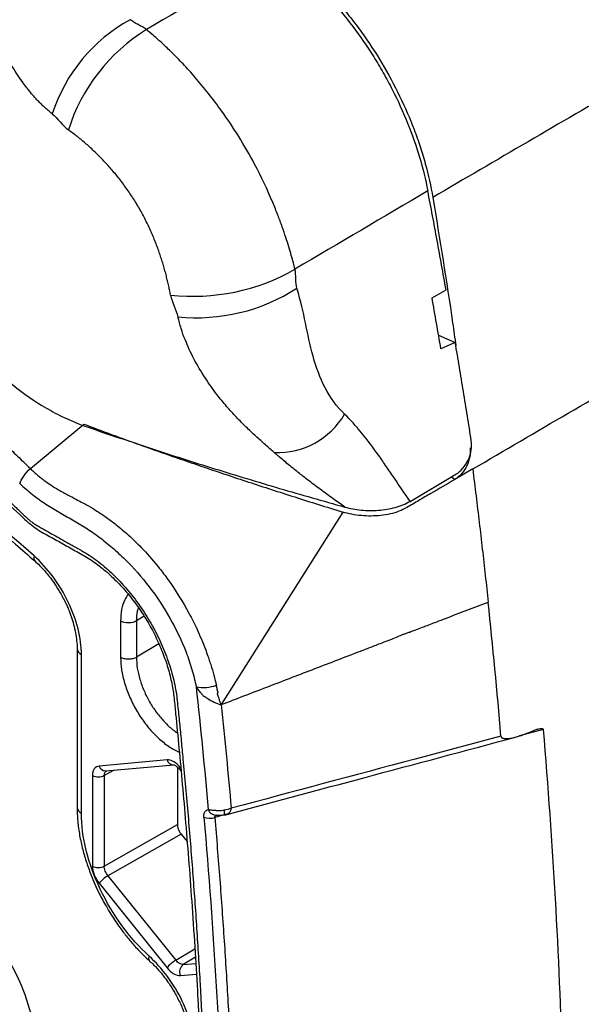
# Model space of a CAD drawing. Header units: millimetres. Extents: x 13 to 546, y 13 to 419.
# Tile 19 of 21: x 487 to 513, y 314 to 361. Entities that reach past the tile are written whole.
import ezdxf

# ---------------------------------------------------------------- set-up
doc = ezdxf.new("R2010")
doc.units = ezdxf.units.MM
doc.header["$LTSCALE"] = 2

msp = doc.modelspace()

# ---------------------------------------------------------------- linework, layer by layer
for p, q in [((506.294, 347.848), (506.966, 348.226)), ((506.605, 346.066), (507.405, 345.708)), ((507.405, 345.708), (506.718, 345.413)), ((487.116, 339.694), (489.662, 341.82)), ((505.243, 338.13), (507.429, 339.42)), ((507.379, 339.171), (507.202, 339.286)), ((508.24, 339.674), (507.379, 339.171)), ((502.032, 337.619), (496.228, 328.428)), ((491.424, 332.417), (491.424, 330.682)), ((492.544, 332.644), (492.18, 332.422)), ((492.18, 332.422), (492.18, 330.687)), ((493.244, 331.335), (492.18, 330.687)), ((489.346, 331.103), (489.346, 323.528)), ((489.553, 323.239), (489.553, 330.814)), ((511.6, 327.246), (510.472, 326.944)), ((509.587, 326.928), (505.482, 325.831)), ((493.643, 325.786), (490.401, 325.496)), ((491.111, 325.296), (490.643, 325.041)), ((490.719, 325.261), (493.961, 325.551)), ((494.137, 325.449), (494.137, 322.706)), ((494.25, 325.332), (494.313, 325.253)), ((490.082, 325.044), (490.082, 320.721)), ((490.643, 325.041), (490.643, 320.718)), ((496.365, 323.166), (495.919, 323.046)), ((490.643, 320.718), (494.137, 322.706)), ((494.314, 322.25), (490.82, 320.262)), ((494.314, 322.25), (494.602, 321.892)), ((490.82, 320.262), (494.062, 316.229)), ((490.401, 319.901), (493.643, 315.868)), ((494.062, 316.229), (494.97, 316.775)), ((494.995, 316.373), (494.415, 316.025)), ((494.415, 316.025), (495.012, 316.079)), ((494.279, 315.5), (495.042, 315.569))]:
    msp.add_line(p, q)
at = {"flags": 128}
for points in [[(494.25, 325.332), (494.248, 325.335), (494.246, 325.355), (494.257, 325.383), (494.279, 325.419)], [(496.362, 323.387), (496.365, 323.315), (496.367, 323.255), (496.368, 323.209), (496.368, 323.178), (496.366, 323.163), (496.362, 323.166), (496.361, 323.168)]]:
    msp.add_lwpolyline(points, dxfattribs=at)
for centre, radius, start, end in [((495.645, 354.216), 7.859, 118.5769, 162.1905), ((497.225, 353.252), 8.693, 121.717, 162.5395), ((494.884, 357.723), 9.807, 263.7037, 299.7533), ((495.068, 355.68), 8.787, 264.0781, 302.9173), ((498.905, 344.187), 3.734, 267.8573, 329.4724), ((487.498, 335.432), 0.224, 154.5613, 220.3163), ((191.882, 299.74), 318.867, 4.89131, 6.04604), ((489.699, 331.138), 0.355, 185.5436, 245.6945), ((495.387, 330.999), 1.754, 258.3278, 290.3604), ((493.952, 325.872), 0.321, 195.5067, 270.8038), ((490.718, 325.593), 0.332, 196.9294, 270.1925), ((490.366, 325.591), 0.616, 242.6565, 296.7662), ((489.7, 323.563), 0.356, 185.6335, 245.6866), ((495.971, 323.541), 0.384, 198.4832, 280.549), ((495.681, 323.794), 0.785, 249.3814, 287.6467), ((490.366, 321.268), 0.616, 242.6565, 296.7662), ((491.59, 318.945), 1.526, 120.3192, 141.2312), ((477.63, 311.25), 9.816, 2.8105, 47.9656), ((492.984, 316.331), 0.222, 153.7635, 217.7628), ((494.832, 314.912), 1.526, 120.3192, 141.2312), ((494.678, 315.677), 0.436, 126.9938, 203.8498)]:
    msp.add_arc(centre, radius, start, end)
for points, knots in [([(509.316, 369.866), (509.73, 369.54), (510.136, 369.184), (510.932, 368.412), (511.318, 367.998), (512.058, 367.132), (512.413, 366.677), (513.092, 365.723), (513.418, 365.221), (514.017, 364.204), (514.294, 363.686), (514.674, 362.895), (514.796, 362.628), (515.026, 362.09), (515.135, 361.818), (515.645, 360.468), (515.939, 359.401), (516.117, 358.348)], [0, 0, 0, 0, 0.125, 0.125, 0.25, 0.25, 0.375, 0.375, 0.5, 0.5, 0.625, 0.625, 0.6875, 0.6875, 0.75, 0.75, 1, 1, 1, 1]), ([(516.307, 358.574), (516.223, 359.009), (516.068, 359.813), (515.729, 360.952), (515.389, 361.901), (515.074, 362.658), (514.814, 363.226), (514.605, 363.651), (514.428, 363.995), (514.258, 364.311), (514.068, 364.649), (513.821, 365.07), (513.473, 365.626), (513.001, 366.323), (512.389, 367.139), (511.621, 368.048), (510.684, 369.022), (509.982, 369.605), (509.609, 369.915)], [0, 0, 0, 0, 0.104269, 0.193107, 0.267535, 0.327395, 0.372038, 0.402824, 0.4298, 0.455443, 0.480028, 0.51329, 0.560383, 0.621144, 0.695047, 0.782436, 0.884229, 1, 1, 1, 1]), ([(498.978, 364.329), (499.826, 363.712), (500.632, 362.981), (501.782, 361.717), (502.158, 361.264), (502.865, 360.327), (503.198, 359.842), (503.669, 359.09), (503.821, 358.835), (504.115, 358.317), (504.257, 358.053), (504.664, 357.258), (504.907, 356.724), (505.341, 355.649), (505.531, 355.108), (505.857, 354.02), (505.99, 353.478), (506.093, 352.945)], [0, 0, 0, 0, 0.25, 0.25, 0.375, 0.375, 0.5, 0.5, 0.5625, 0.5625, 0.625, 0.625, 0.75, 0.75, 0.875, 0.875, 1, 1, 1, 1]), ([(499.438, 364.169), (500.28, 363.522), (501.079, 362.763), (502.027, 361.676), (502.214, 361.451), (502.578, 360.992), (502.755, 360.759), (503.27, 360.046), (503.595, 359.554), (504.204, 358.536), (504.491, 358.006), (505.006, 356.944), (505.237, 356.41), (505.544, 355.602), (505.64, 355.332), (505.818, 354.79), (505.9, 354.517), (506.124, 353.703), (506.243, 353.168), (506.331, 352.639)], [0, 0, 0, 0, 0.25, 0.25, 0.3125, 0.3125, 0.375, 0.375, 0.5, 0.5, 0.625, 0.625, 0.75, 0.75, 0.8125, 0.8125, 0.875, 0.875, 1, 1, 1, 1]), ([(488.163, 356.62), (488.095, 356.675), (487.963, 356.784), (487.775, 356.953), (487.599, 357.122), (487.434, 357.291), (487.28, 357.459), (487.137, 357.624), (487.004, 357.787), (486.881, 357.946), (486.592, 358.335), (486.193, 358.956), (485.774, 359.754), (485.466, 360.454), (485.233, 361.077), (485.039, 361.688), (484.878, 362.279), (484.742, 362.844), (484.658, 363.199), (484.617, 363.373)], [0, 0, 0, 0, 0.033714, 0.066181, 0.09742, 0.127447, 0.156273, 0.183907, 0.210351, 0.235605, 0.259669, 0.392246, 0.511102, 0.598111, 0.683172, 0.766093, 0.846649, 0.924663, 1, 1, 1, 1]), ([(499.75, 349.209), (499.725, 349.311), (499.67, 349.53), (499.573, 349.885), (499.455, 350.288), (499.311, 350.742), (499.137, 351.248), (498.93, 351.805), (498.525, 352.808), (497.924, 354.078), (497.086, 355.543), (496.146, 356.946), (495.236, 358.098), (494.428, 358.99), (493.899, 359.531), (493.429, 359.977), (493.021, 360.341), (492.769, 360.551), (492.654, 360.646)], [0, 0, 0, 0, 0.024702, 0.052961, 0.084859, 0.120477, 0.159892, 0.20317, 0.250362, 0.393541, 0.499238, 0.603831, 0.748886, 0.813091, 0.870142, 0.920182, 0.963399, 1, 1, 1, 1]), ([(493.808, 347.975), (493.793, 348.056), (493.763, 348.218), (493.711, 348.463), (493.655, 348.708), (493.594, 348.953), (493.527, 349.2), (493.454, 349.449), (493.375, 349.701), (493.29, 349.957), (493.163, 350.316), (492.981, 350.78), (492.727, 351.343), (492.443, 351.899), (492.129, 352.439), (491.787, 352.96), (491.418, 353.46), (491.031, 353.934), (490.624, 354.383), (490.208, 354.8), (489.785, 355.189), (489.359, 355.545), (489.075, 355.754), (488.932, 355.86)], [0, 0, 0, 0, 0.0282935, 0.0563106, 0.084063, 0.1115826, 0.1389991, 0.166491, 0.1942366, 0.2223048, 0.2507272, 0.3122238, 0.3749603, 0.4371474, 0.4993003, 0.5615363, 0.6239296, 0.686989, 0.7487551, 0.8126028, 0.8747933, 0.9368262, 1, 1, 1, 1]), ([(482.005, 354.14), (481.94, 353.502), (481.925, 352.857), (481.984, 351.882), (482.018, 351.555), (482.112, 350.899), (482.174, 350.568), (482.399, 349.586), (482.601, 348.947), (482.984, 348.013), (483.126, 347.705), (483.437, 347.099), (483.607, 346.8), (484.149, 345.94), (484.557, 345.406), (485.232, 344.658), (485.469, 344.417), (485.959, 343.959), (486.21, 343.743), (486.984, 343.13), (487.525, 342.77), (488.373, 342.302), (488.66, 342.159), (489.24, 341.901), (489.534, 341.785), (489.829, 341.682)], [0, 0, 0, 0, 0.125, 0.125, 0.1875, 0.1875, 0.25, 0.25, 0.375, 0.375, 0.4375, 0.4375, 0.5, 0.5, 0.625, 0.625, 0.6875, 0.6875, 0.75, 0.75, 0.875, 0.875, 0.9375, 0.9375, 1, 1, 1, 1]), ([(506.966, 348.226), (506.896, 348.618), (506.755, 349.404), (506.539, 350.583), (506.318, 351.763), (506.168, 352.551), (506.093, 352.945)], [0, 0, 0, 0, 0.250132, 0.500172, 0.750126, 1, 1, 1, 1]), ([(506.331, 352.639), (506.663, 350.635), (507.055, 348.264), (507.38, 345.916), (507.43, 345.552)], [0, 0, 0, 0, 0.844932, 1, 1, 1, 1]), ([(502.121, 342.291), (501.353, 343.023), (500.91, 343.994), (500.469, 345.59), (500.361, 346.13), (500.142, 347.177), (500.038, 347.645), (499.843, 348.304)], [0, 0, 0, 0, 0.5, 0.5, 0.75, 0.75, 1, 1, 1, 1]), ([(506.718, 345.413), (506.649, 345.819), (506.51, 346.63), (506.366, 347.442), (506.294, 347.848)], [0, 0, 0, 0, 0.500071, 1, 1, 1, 1]), ([(476.164, 347.46), (476.232, 347.424), (476.375, 347.347), (476.601, 347.219), (476.873, 347.059), (477.182, 346.871), (477.589, 346.619), (478.018, 346.35), (478.385, 346.117), (478.598, 345.981), (478.734, 345.894), (479.272, 345.55), (480.031, 345.047), (480.944, 344.426), (481.864, 343.798), (482.672, 343.267), (483.398, 342.787), (483.881, 342.459), (484.471, 342.033), (485.164, 341.481), (485.812, 340.927), (486.468, 340.329), (486.885, 339.92), (487.116, 339.694)], [0, 0, 0, 0, 0.0187, 0.039577, 0.062628, 0.093912, 0.125196, 0.175253, 0.2128, 0.227105, 0.234259, 0.250354, 0.375495, 0.443598, 0.500632, 0.625657, 0.656865, 0.68805, 0.750366, 0.810833, 0.875002, 0.931017, 1, 1, 1, 1]), ([(498.765, 340.456), (498.696, 340.518), (498.556, 340.641), (498.339, 340.832), (498.115, 341.03), (497.887, 341.235), (497.655, 341.449), (497.42, 341.672), (497.185, 341.905), (496.95, 342.148), (496.716, 342.4), (496.485, 342.663), (496.257, 342.935), (495.91, 343.375), (495.437, 344.036), (495, 344.77), (494.691, 345.394), (494.49, 345.867), (494.305, 346.386), (494.21, 346.751), (494.162, 346.94)], [0, 0, 0, 0, 0.03729, 0.07527, 0.113931, 0.153259, 0.193238, 0.233851, 0.275071, 0.316869, 0.359218, 0.402091, 0.445466, 0.489324, 0.606445, 0.739214, 0.79685, 0.859468, 0.927135, 1, 1, 1, 1]), ([(476.132, 345.647), (476.286, 345.559), (476.595, 345.383), (477.057, 345.11), (477.519, 344.83), (477.98, 344.542), (478.441, 344.247), (478.901, 343.944), (479.36, 343.634), (479.819, 343.317), (480.277, 342.992), (480.735, 342.66), (481.192, 342.321), (481.957, 341.739), (483.024, 340.891), (484.156, 339.928), (485.054, 339.127), (485.726, 338.508), (486.228, 338.032), (486.561, 337.71), (486.732, 337.543), (486.898, 337.384), (487.064, 337.236), (487.233, 337.107), (487.41, 336.992), (487.592, 336.886), (487.832, 336.752), (488.131, 336.583), (488.544, 336.351), (488.904, 336.148), (489.222, 335.969), (489.408, 335.865), (489.648, 335.73), (489.93, 335.56), (490.288, 335.308), (490.758, 334.934), (491.331, 334.399), (491.973, 333.663), (492.557, 332.852), (493.069, 331.983), (493.493, 331.079), (493.824, 330.161), (494.011, 329.406), (494.093, 328.909), (494.126, 328.623), (494.155, 328.339), (494.193, 327.967), (494.25, 327.4), (494.32, 326.692), (494.461, 325.22), (494.649, 323.131), (494.867, 320.433), (495.059, 317.748), (495.226, 315.076), (495.367, 312.417), (495.482, 309.77), (495.572, 307.136), (495.636, 304.516), (495.676, 301.907), (495.681, 300.18), (495.683, 299.316)], [0, 0, 0, 0, 0.010214, 0.020418, 0.030614, 0.040805, 0.050992, 0.061177, 0.071364, 0.081554, 0.091749, 0.101952, 0.112164, 0.122389, 0.153379, 0.184196, 0.19969, 0.215264, 0.230846, 0.234748, 0.238651, 0.242873, 0.246425, 0.250055, 0.254212, 0.258162, 0.26213, 0.270066, 0.278003, 0.289472, 0.293875, 0.299056, 0.301811, 0.309739, 0.317685, 0.325679, 0.341503, 0.357395, 0.373249, 0.389071, 0.405004, 0.420835, 0.436723, 0.444563, 0.447533, 0.452388, 0.460246, 0.46804, 0.483689, 0.499347, 0.549459, 0.599544, 0.649607, 0.699656, 0.749697, 0.799735, 0.849779, 0.899833, 0.949905, 1, 1, 1, 1]), ([(476.242, 345.404), (476.869, 345.037), (478.093, 344.321), (479.876, 343.124), (481.528, 341.915), (483.018, 340.734), (484.337, 339.609), (485.577, 338.506), (486.566, 337.51), (487.414, 336.781), (488.063, 336.452), (488.699, 336.085), (489.329, 335.732), (489.951, 335.388), (490.559, 334.943), (491.145, 334.42), (491.704, 333.819), (492.222, 333.156), (492.69, 332.444), (493.094, 331.7), (493.432, 330.939), (493.695, 330.179), (493.884, 329.432), (493.984, 328.708), (494.079, 327.688), (494.217, 326.319), (494.376, 324.583), (494.536, 322.743), (494.692, 320.793), (494.844, 318.733), (494.982, 316.631), (495.083, 314.927), (495.149, 313.691), (495.187, 312.928), (495.219, 312.276), (495.244, 311.734), (495.263, 311.302), (495.28, 310.914), (495.298, 310.468), (495.323, 309.848), (495.354, 309.006), (495.39, 307.933), (495.429, 306.629), (495.466, 305.096), (495.497, 303.337), (495.519, 301.456), (495.521, 300.167), (495.522, 299.536)], [0, 0, 0, 0, 0.042026, 0.082014, 0.119805, 0.153794, 0.183622, 0.210863, 0.239924, 0.254636, 0.268884, 0.28299, 0.29716, 0.31094, 0.32449, 0.338038, 0.351604, 0.365285, 0.3788, 0.392324, 0.405695, 0.418971, 0.432187, 0.445145, 0.458643, 0.489299, 0.52156, 0.555993, 0.59259, 0.631342, 0.672247, 0.711558, 0.728144, 0.742642, 0.755052, 0.765375, 0.773611, 0.779759, 0.787576, 0.799209, 0.815318, 0.835904, 0.860967, 0.89051, 0.924535, 0.963047, 1, 1, 1, 1]), ([(508.168, 341.038), (508.107, 341.427), (507.985, 342.204), (507.796, 343.371), (507.603, 344.539), (507.471, 345.318), (507.405, 345.708)], [0, 0, 0, 0, 0.250079, 0.500101, 0.750073, 1, 1, 1, 1]), ([(475.493, 342.123), (475.635, 342.088), (476.15, 341.961), (477.059, 341.659), (478.213, 341.221), (479.38, 340.703), (480.553, 340.111), (481.73, 339.446), (482.907, 338.71), (484.081, 337.905), (485.248, 337.032), (486.331, 336.162), (487.018, 335.555), (487.324, 335.284)], [0, 0, 0, 0, 0.037326, 0.135738, 0.234062, 0.332326, 0.430549, 0.528738, 0.626898, 0.725028, 0.823116, 0.921144, 1, 1, 1, 1]), ([(505.243, 338.13), (504.994, 338.495), (504.624, 339.046), (504.251, 339.594), (504.001, 339.959), (503.876, 340.139), (503.231, 341.047), (502.655, 341.781), (502.121, 342.291)], [0, 0, 0, 0, 0.25, 0.375, 0.375, 0.5, 0.5, 1, 1, 1, 1]), ([(489.662, 341.82), (489.963, 341.706), (490.57, 341.477), (491.496, 341.136), (492.445, 340.793), (493.418, 340.448), (494.414, 340.101), (495.433, 339.752), (496.475, 339.401), (497.541, 339.049), (498.631, 338.694), (499.743, 338.337), (500.879, 337.977), (501.646, 337.74), (502.032, 337.619)], [0, 0, 0, 0, 0.074624, 0.150817, 0.228584, 0.307929, 0.388858, 0.471373, 0.555479, 0.64118, 0.728479, 0.817381, 0.907886, 1, 1, 1, 1]), ([(489.829, 341.682), (490.329, 341.506), (490.835, 341.338), (491.844, 341), (492.35, 340.831), (493.871, 340.331), (494.891, 340.005), (496.941, 339.368), (497.972, 339.055), (500.046, 338.446), (501.088, 338.149), (502.133, 337.855)], [0, 0, 0, 0, 0.125, 0.125, 0.25, 0.25, 0.5, 0.5, 0.75, 0.75, 1, 1, 1, 1]), ([(507.429, 339.42), (507.553, 339.493), (507.669, 339.592), (507.875, 339.831), (507.963, 339.97), (508.097, 340.267), (508.144, 340.426), (508.19, 340.738), (508.191, 340.893), (508.168, 341.038)], [0, 0, 0, 0, 0.25, 0.25, 0.5, 0.5, 0.75, 0.75, 1, 1, 1, 1]), ([(502.133, 337.855), (501.943, 337.989), (501.552, 338.266), (500.954, 338.702), (500.402, 339.118), (499.91, 339.503), (499.463, 339.862), (499.123, 340.146), (498.887, 340.349), (498.804, 340.422), (498.765, 340.456)], [0, 0, 0, 0, 0.160095, 0.330672, 0.511312, 0.64092, 0.769875, 0.917433, 0.961168, 1, 1, 1, 1]), ([(508.109, 340.688), (508.127, 340.552), (508.123, 340.409), (508.072, 340.114), (508.025, 339.967), (507.825, 339.548), (507.615, 339.309), (507.379, 339.171)], [0, 0, 0, 0, 0.25, 0.25, 0.5, 0.5, 1, 1, 1, 1]), ([(486.606, 338.981), (486.64, 339.082), (486.707, 339.208), (486.89, 339.465), (487.004, 339.592), (487.116, 339.694)], [0, 0, 0, 0, 0.5, 0.5, 1, 1, 1, 1]), ([(487.116, 339.694), (487.168, 339.644), (487.272, 339.545), (487.433, 339.402), (487.6, 339.263), (487.817, 339.095), (488.103, 338.895), (488.49, 338.66), (488.901, 338.441), (489.29, 338.231), (489.601, 338.066), (489.927, 337.888), (490.302, 337.666), (490.757, 337.361), (491.257, 336.987), (491.852, 336.484), (492.546, 335.806), (493.175, 335.08), (493.925, 334.086), (494.539, 333.099), (495.109, 331.968), (495.398, 331.278), (495.619, 330.672), (495.767, 330.218), (495.901, 329.756), (495.969, 329.475), (495.998, 329.354)], [0, 0, 0, 0, 0.0152507, 0.030733, 0.0464614, 0.062454, 0.0913392, 0.124815, 0.1667709, 0.201721, 0.2295983, 0.2504089, 0.2896982, 0.3311981, 0.3749039, 0.4284118, 0.4997507, 0.5783588, 0.6235962, 0.748672, 0.8054685, 0.8743552, 0.8984389, 0.9372039, 0.9730295, 1, 1, 1, 1]), ([(508.24, 339.674), (508.292, 339.249), (508.397, 338.398), (508.549, 337.125), (508.696, 335.855), (508.838, 334.588), (508.929, 333.746), (508.974, 333.325)], [0, 0, 0, 0, 0.200285, 0.400431, 0.600434, 0.800291, 1, 1, 1, 1]), ([(486.606, 338.981), (486.809, 338.793), (487.014, 338.616), (487.428, 338.289), (487.637, 338.139), (488.059, 337.861), (488.272, 337.735), (488.698, 337.489), (488.911, 337.366), (489.338, 337.121), (489.551, 336.997), (489.975, 336.727), (490.186, 336.581), (490.606, 336.269), (490.814, 336.102), (491.229, 335.746), (491.437, 335.555), (492.046, 334.955), (492.428, 334.522), (493.146, 333.587), (493.484, 333.079), (494.08, 332.026), (494.34, 331.477), (494.656, 330.651), (494.751, 330.374), (494.912, 329.824), (494.98, 329.551), (495.033, 329.281)], [0, 0, 0, 0, 0.0625, 0.0625, 0.125, 0.125, 0.1875, 0.1875, 0.25, 0.25, 0.3125, 0.3125, 0.375, 0.375, 0.4375, 0.4375, 0.5, 0.5, 0.625, 0.625, 0.75, 0.75, 0.875, 0.875, 0.9375, 0.9375, 1, 1, 1, 1]), ([(507.379, 339.171), (506.998, 338.949), (506.618, 338.726), (506.046, 338.393), (505.855, 338.282), (505.475, 338.059), (505.288, 337.943), (505.093, 337.837)], [0, 0, 0, 0, 0.5, 0.5, 0.75, 0.75, 1, 1, 1, 1]), ([(502.133, 337.854), (502.383, 337.784), (502.643, 337.738), (503.047, 337.701), (503.185, 337.694), (503.459, 337.692), (503.595, 337.696), (504.003, 337.727), (504.277, 337.772), (504.79, 337.911), (505.034, 338.006), (505.243, 338.13)], [0, 0, 0, 0, 0.25, 0.25, 0.375, 0.375, 0.5, 0.5, 0.75, 0.75, 1, 1, 1, 1]), ([(505.093, 337.837), (505.092, 337.836), (504.972, 337.77), (504.602, 337.585), (503.861, 337.424), (502.916, 337.417), (502.311, 337.533), (502.032, 337.619), (502.032, 337.619), (502.032, 337.619), (502.032, 337.619)], [0.5620401, 0.5620401, 0.5620401, 0.5620401, 0.5625, 0.625, 0.75, 0.875, 1, 1, 1, 1.0000022, 1.0000022, 1.0000022, 1.0000022]), ([(489.553, 330.814), (489.553, 331.59), (489.332, 332.472), (488.516, 334.176), (487.944, 334.95), (487.295, 335.528)], [0, 0, 0, 0, 0.5, 0.5, 1, 1, 1, 1]), ([(487.324, 335.284), (487.402, 335.214), (487.586, 335.049), (487.837, 334.771), (488.079, 334.472), (488.312, 334.15), (488.459, 333.906), (488.544, 333.766)], [0, 0, 0, 0, 0.173511, 0.408324, 0.578991, 0.758065, 1, 1, 1, 1]), ([(488.544, 333.766), (488.642, 333.587), (488.779, 333.334), (488.946, 332.951), (489.071, 332.625), (489.188, 332.243), (489.278, 331.854), (489.33, 331.474), (489.351, 331.22), (489.345, 331.106), (489.345, 331.104)], [0, 0, 0, 0, 0.200145, 0.281599, 0.415522, 0.552625, 0.697406, 0.845726, 0.995968, 1, 1, 1, 1]), ([(491.787, 333.694), (491.727, 333.609), (491.586, 333.406), (491.455, 332.975), (491.434, 332.603), (491.424, 332.417)], [0, 0, 0, 0, 0.263852, 0.630406, 1, 1, 1, 1]), ([(504.915, 331.784), (504.966, 331.801), (505.073, 331.836), (505.242, 331.895), (505.422, 331.961), (505.652, 332.049), (506.018, 332.189), (506.463, 332.36), (507.14, 332.62), (507.958, 332.935), (508.636, 333.195), (508.974, 333.325)], [0, 0, 0, 0, 0.037578, 0.079037, 0.124375, 0.170202, 0.249212, 0.394984, 0.499164, 0.749414, 1, 1, 1, 1]), ([(492.275, 333.055), (492.256, 333), (492.191, 332.815), (492.184, 332.584), (492.18, 332.422)], [0, 0, 0, 0, 0.298625, 1, 1, 1, 1]), ([(492.18, 332.422), (492.083, 332.364), (491.944, 332.329), (491.664, 332.327), (491.523, 332.359), (491.424, 332.417)], [0, 0, 0, 0, 0.5, 0.5, 1, 1, 1, 1]), ([(496.228, 328.428), (496.952, 328.706), (498.399, 329.262), (500.208, 329.957), (501.656, 330.513), (502.56, 330.861), (503.284, 331.139), (503.772, 331.326), (504.134, 331.466), (504.415, 331.573), (504.653, 331.668), (504.833, 331.748), (504.915, 331.784)], [0, 0, 0, 0, 0.249872, 0.499651, 0.624564, 0.749524, 0.812029, 0.874554, 0.917867, 0.937107, 0.971557, 1, 1, 1, 1]), ([(492.18, 330.687), (492.136, 330.661), (492.081, 330.637), (491.952, 330.603), (491.878, 330.593), (491.73, 330.592), (491.656, 330.601), (491.525, 330.633), (491.469, 330.656), (491.424, 330.682)], [0, 0, 0, 0, 0.25, 0.25, 0.5, 0.5, 0.75, 0.75, 1, 1, 1, 1]), ([(491.424, 330.682), (491.434, 330.484), (491.453, 330.09), (491.605, 329.45), (491.838, 328.805), (492.153, 328.174), (492.542, 327.585), (492.983, 327.058), (493.461, 326.617), (493.885, 326.308), (494.139, 326.2), (494.229, 326.161)], [0, 0, 0, 0, 0.11694, 0.234201, 0.350927, 0.468267, 0.58489, 0.702135, 0.819299, 0.935964, 1, 1, 1, 1]), ([(492.18, 330.687), (492.188, 330.519), (492.205, 330.182), (492.335, 329.636), (492.533, 329.085), (492.802, 328.548), (493.134, 328.044), (493.511, 327.599), (493.853, 327.268), (494.067, 327.126), (494.141, 327.077)], [0, 0, 0, 0, 0.133033, 0.266123, 0.399124, 0.53193, 0.664831, 0.797981, 0.931106, 1, 1, 1, 1]), ([(496.228, 328.428), (496.221, 328.426), (496.207, 328.421), (496.186, 328.421), (496.164, 328.425), (496.123, 328.435), (496.034, 328.468), (495.843, 328.553), (495.648, 328.661), (495.487, 328.768), (495.418, 328.812), (495.369, 328.855), (495.341, 328.885), (495.321, 328.91), (495.304, 328.937), (495.243, 329.01), (495.149, 329.125), (495.07, 329.231), (495.033, 329.281)], [0, 0, 0, 0, 0.014547, 0.030647, 0.043729, 0.061923, 0.124411, 0.248198, 0.495304, 0.557465, 0.619664, 0.65221, 0.682504, 0.697854, 0.714216, 0.745985, 0.879481, 1, 1, 1, 1]), ([(496.228, 328.428), (496.227, 328.428), (496.225, 328.429), (496.224, 328.433), (496.222, 328.437), (496.22, 328.441), (496.219, 328.445), (496.219, 328.446), (496.218, 328.446), (496.218, 328.446), (496.218, 328.446), (496.218, 328.446), (496.218, 328.446), (496.218, 328.447), (496.218, 328.447), (496.218, 328.447), (496.218, 328.447), (496.218, 328.447), (496.218, 328.447), (496.218, 328.447), (496.218, 328.447), (496.218, 328.447), (496.218, 328.447), (496.218, 328.447), (496.218, 328.447), (496.218, 328.447), (496.218, 328.447), (496.218, 328.447), (496.218, 328.447), (496.218, 328.447), (496.218, 328.447), (496.218, 328.447), (496.218, 328.447), (496.218, 328.447), (496.218, 328.447), (496.218, 328.447), (496.218, 328.447), (496.218, 328.447), (496.218, 328.447), (496.218, 328.447), (496.218, 328.447), (496.218, 328.447), (496.218, 328.447), (496.218, 328.447), (496.218, 328.448), (496.217, 328.448), (496.216, 328.451), (496.212, 328.463), (496.201, 328.493), (496.179, 328.558), (496.147, 328.653), (496.115, 328.748), (496.095, 328.815), (496.082, 328.854), (496.075, 328.873), (496.069, 328.886), (496.067, 328.89), (496.065, 328.895), (496.061, 328.903), (496.057, 328.912), (496.051, 328.921), (496.052, 328.932), (496.053, 328.942), (496.056, 328.952), (496.06, 328.964), (496.065, 328.976), (496.07, 328.99), (496.075, 329.005), (496.085, 329.03), (496.059, 329.049), (496.056, 329.081), (496.05, 329.109), (496.044, 329.139), (496.038, 329.17), (496.031, 329.203), (496.024, 329.238), (496.016, 329.275), (496.007, 329.314), (496.001, 329.341), (495.998, 329.354)], [0, 0, 0, 0, 0.003746, 0.006454, 0.011408, 0.019299, 0.021272, 0.023246, 0.023276, 0.023307, 0.023338, 0.023369, 0.023399, 0.02343, 0.023461, 0.023492, 0.023523, 0.023554, 0.023584, 0.023615, 0.023646, 0.023677, 0.023708, 0.023739, 0.023769, 0.0238, 0.023831, 0.023862, 0.023893, 0.023924, 0.023954, 0.023985, 0.024016, 0.024047, 0.024078, 0.024109, 0.024139, 0.02417, 0.024201, 0.024232, 0.024259, 0.024294, 0.024355, 0.024479, 0.024725, 0.025218, 0.027191, 0.035084, 0.066654, 0.129792, 0.256063, 0.382313, 0.445458, 0.470391, 0.508579, 0.510455, 0.514424, 0.520565, 0.529006, 0.540019, 0.552533, 0.561536, 0.570888, 0.581002, 0.592123, 0.604347, 0.617818, 0.632718, 0.649424, 0.689125, 0.717508, 0.746167, 0.77661, 0.808907, 0.8431, 0.879242, 0.917392, 0.957619, 1, 1, 1, 1]), ([(509.587, 326.928), (509.589, 326.918), (509.592, 326.897), (509.607, 326.871), (509.629, 326.849), (509.659, 326.832), (509.696, 326.819), (509.74, 326.81), (509.791, 326.805), (509.893, 326.804), (510.059, 326.822), (510.331, 326.884), (510.673, 326.992), (510.933, 327.104), (511.069, 327.162)], [0, 0, 0, 0, 0.018372, 0.037738, 0.059146, 0.083383, 0.110993, 0.142346, 0.177693, 0.217211, 0.34761, 0.50277, 0.741554, 1, 1, 1, 1]), ([(511.069, 327.162), (511.101, 327.176), (511.165, 327.204), (511.258, 327.238), (511.354, 327.266), (511.445, 327.286), (511.518, 327.293), (511.563, 327.286), (511.588, 327.272), (511.596, 327.255), (511.6, 327.247)], [0, 0, 0, 0, 0.174752, 0.340377, 0.497354, 0.686062, 0.83135, 0.89727, 0.951834, 1, 1, 1, 1]), ([(496.506, 323.186), (498.705, 323.776), (503.31, 325.011), (507.915, 326.243), (510.321, 326.886)], [0, 0, 0, 0, 0.477703, 1, 1, 1, 1]), ([(494.279, 325.419), (494.183, 325.539), (494.072, 325.637), (493.85, 325.765), (493.739, 325.795), (493.643, 325.786)], [0, 0, 0, 0, 0.5, 0.5, 1, 1, 1, 1]), ([(490.401, 325.496), (490.304, 325.488), (490.223, 325.441), (490.112, 325.283), (490.082, 325.172), (490.082, 325.044)], [0, 0, 0, 0, 0.5, 0.5, 1, 1, 1, 1]), ([(493.957, 325.551), (493.963, 325.551), (493.978, 325.55), (494.039, 325.525), (494.134, 325.461), (494.209, 325.377), (494.25, 325.332)], [0, 0, 0, 0, 0.1974751, 0.4258851, 0.6914165, 1, 1, 1, 1]), ([(494.142, 273.553), (493.951, 273.659), (493.337, 274.004), (492.286, 274.713), (491.094, 274.838), (489.889, 275.107), (488.66, 275.426), (486.843, 276.002), (484.411, 276.978), (481.69, 278.387), (479.293, 279.863), (477.236, 281.297), (474.995, 283.04), (473.232, 284.577), (471.932, 285.806), (471.273, 286.443), (470.553, 287.186), (469.702, 287.651), (468.8, 288.188), (467.972, 288.634), (467.222, 289.176), (466.56, 289.793), (465.925, 290.535), (465.348, 291.371), (464.859, 292.269), (464.454, 293.237), (464.163, 294.243), (464.036, 295.245), (463.947, 296.226), (463.848, 297.225), (463.512, 300.845), (463.037, 307.045), (462.614, 315.733), (462.562, 321.403), (462.535, 324.239)], [0, 0, 0, 0, 0.0100472, 0.0324124, 0.0544354, 0.0766464, 0.0989945, 0.12146, 0.1747422, 0.2282874, 0.2646576, 0.3009475, 0.3370675, 0.3843401, 0.396629, 0.4088796, 0.4210524, 0.4369186, 0.4529667, 0.4687866, 0.4804264, 0.4925708, 0.5050902, 0.5177845, 0.5304647, 0.5429321, 0.557348, 0.5712333, 0.5856386, 0.6000611, 0.6144872, 0.7428443, 0.8713781, 1, 1, 1, 1]), ([(463.03, 324.235), (463.056, 321.409), (463.108, 315.759), (463.528, 307.098), (464.002, 300.914), (464.337, 297.3), (464.436, 296.294), (464.527, 295.296), (464.655, 294.277), (464.961, 293.267), (465.374, 292.324), (465.86, 291.471), (466.428, 290.683), (466.989, 290.061), (467.506, 289.592), (467.962, 289.242), (468.5, 288.917), (469.112, 288.573), (469.802, 288.165), (470.489, 287.798), (471.508, 286.989), (472.774, 285.634), (474.753, 283.903), (476.973, 282.09), (479.455, 280.339), (481.892, 278.844), (484.368, 277.561), (486.87, 276.507), (488.732, 275.908), (489.974, 275.591), (490.609, 275.449), (491.257, 275.316), (491.884, 275.229), (492.541, 275.061), (493.205, 274.657), (493.757, 274.343), (494.088, 274.152), (494.198, 274.088)], [0, 0, 0, 0, 0.129491, 0.258867, 0.388306, 0.40288, 0.417448, 0.432309, 0.446758, 0.461302, 0.47356, 0.485773, 0.498046, 0.51025, 0.518433, 0.526619, 0.534753, 0.546986, 0.55922, 0.571435, 0.583469, 0.613976, 0.644323, 0.692024, 0.7345, 0.776954, 0.821605, 0.86622, 0.911088, 0.922908, 0.934864, 0.946416, 0.959077, 0.970571, 0.982394, 0.994121, 1, 1, 1, 1]), ([(489.349, 323.526), (489.352, 323.332), (489.36, 322.924), (489.446, 322.277), (489.584, 321.61), (489.771, 320.955), (489.978, 320.374), (490.192, 319.863), (490.432, 319.349), (490.629, 318.995), (490.744, 318.786)], [0, 0, 0, 0, 0.129073, 0.271805, 0.411664, 0.546009, 0.676568, 0.770435, 0.864808, 1, 1, 1, 1]), ([(495.405, 323.059), (495.404, 323.078), (495.401, 323.116), (495.405, 323.169), (495.413, 323.219), (495.427, 323.264), (495.456, 323.324), (495.51, 323.389), (495.574, 323.409), (495.607, 323.419)], [0, 0, 0, 0, 0.100299, 0.19915, 0.297844, 0.397677, 0.499902, 0.747, 1, 1, 1, 1]), ([(495.607, 323.419), (495.625, 323.417), (495.661, 323.413), (495.722, 323.406), (495.791, 323.398), (495.867, 323.391), (495.978, 323.382), (496.143, 323.374), (496.284, 323.382), (496.362, 323.387)], [0, 0, 0, 0, 0.091808, 0.1877, 0.287813, 0.392174, 0.500701, 0.722354, 1, 1, 1, 1]), ([(496.707, 323.48), (496.692, 323.428), (496.663, 323.324), (496.585, 323.217), (496.5, 323.179), (496.432, 323.181), (496.4, 323.198), (496.39, 323.203)], [0, 0, 0, 0, 0.247392, 0.502245, 0.776803, 0.926793, 1, 1, 1, 1]), ([(492.785, 316.429), (491.854, 317.273), (491.035, 318.394), (489.869, 320.852), (489.553, 322.121), (489.553, 323.239)], [0, 0, 0, 0, 0.5, 0.5, 1, 1, 1, 1]), ([(495.919, 323.046), (495.961, 322.552), (496.045, 321.565), (496.161, 320.088), (496.27, 318.615), (496.372, 317.145), (496.465, 315.68), (496.551, 314.218), (496.63, 312.76), (496.7, 311.306), (496.763, 309.856), (496.819, 308.41), (496.849, 307.45), (496.865, 306.97)], [0, 0, 0, 0, 0.090974, 0.181936, 0.272884, 0.363819, 0.454741, 0.54565, 0.636547, 0.72743, 0.8183, 0.909156, 1, 1, 1, 1]), ([(495.973, 323.153), (495.989, 323.155), (496.027, 323.159), (496.159, 323.156), (496.277, 323.16), (496.364, 323.162)], [0, 0, 0, 0, 0.1627871, 0.3837713, 1, 1, 1, 1]), ([(496.364, 323.162), (496.377, 323.164), (496.401, 323.166), (496.438, 323.172), (496.472, 323.178), (496.493, 323.183), (496.503, 323.186)], [0, 0, 0, 0, 0.283353, 0.533463, 0.767133, 1, 1, 1, 1]), ([(494.137, 322.706), (494.138, 322.688), (494.139, 322.652), (494.148, 322.594), (494.163, 322.535), (494.191, 322.455), (494.237, 322.355), (494.288, 322.285), (494.314, 322.25)], [0, 0, 0, 0, 0.125649, 0.249495, 0.373718, 0.50048, 0.749491, 1, 1, 1, 1]), ([(490.082, 320.721), (490.082, 320.592), (490.112, 320.447), (490.223, 320.161), (490.304, 320.02), (490.401, 319.901)], [0, 0, 0, 0, 0.5, 0.5, 1, 1, 1, 1]), ([(490.82, 320.262), (490.766, 320.329), (490.721, 320.407), (490.659, 320.566), (490.643, 320.646), (490.643, 320.718)], [0, 0, 0, 0, 0.5, 0.5, 1, 1, 1, 1]), ([(490.744, 318.786), (490.891, 318.543), (491.098, 318.202), (491.435, 317.723), (491.736, 317.328), (492.114, 316.887), (492.473, 316.504), (492.715, 316.286), (492.811, 316.198)], [0, 0, 0, 0, 0.249556, 0.351012, 0.518729, 0.691812, 0.876412, 1, 1, 1, 1]), ([(495.006, 311.818), (494.993, 312.582), (494.77, 313.442), (493.971, 315.102), (493.415, 315.858), (492.785, 316.429)], [0, 0, 0, 0, 0.5, 0.5, 1, 1, 1, 1]), ([(492.809, 316.189), (492.877, 316.128), (493.05, 315.971), (493.291, 315.704), (493.533, 315.405), (493.765, 315.083), (493.913, 314.839), (493.998, 314.699)], [0, 0, 0, 0, 0.154065, 0.394403, 0.569085, 0.752373, 1, 1, 1, 1]), ([(493.643, 315.868), (493.739, 315.748), (493.85, 315.65), (494.072, 315.522), (494.183, 315.492), (494.279, 315.5)], [0, 0, 0, 0, 0.5, 0.5, 1, 1, 1, 1]), ([(494.415, 316.025), (494.361, 316.02), (494.3, 316.037), (494.176, 316.108), (494.115, 316.163), (494.062, 316.229)], [0, 0, 0, 0, 0.5, 0.5, 1, 1, 1, 1]), ([(493.998, 314.699), (494.096, 314.519), (494.233, 314.267), (494.4, 313.884), (494.525, 313.558), (494.642, 313.175), (494.73, 312.788), (494.786, 312.421), (494.793, 312.2), (494.797, 312.097)], [0, 0, 0, 0, 0.205318, 0.288877, 0.426262, 0.566909, 0.715432, 0.867586, 1, 1, 1, 1])]:
    msp.add_open_spline(points, degree=3, knots=knots)
for points in [[(498.978, 364.329), (496.87, 363.102), (494.762, 361.874), (492.654, 360.646)], [(492.654, 360.646), (492.432, 360.827), (492.077, 360.945), (491.886, 361.118)], [(515.435, 357.95), (512.401, 356.179), (509.366, 354.409), (506.331, 352.639)], [(488.163, 356.62), (488.41, 356.421), (488.648, 356.064), (488.932, 355.86)], [(506.093, 352.945), (503.979, 351.699), (501.865, 350.454), (499.75, 349.209)], [(499.843, 348.304), (499.768, 348.557), (499.819, 348.928), (499.75, 349.209)], [(493.808, 347.975), (493.872, 347.627), (494.087, 347.257), (494.162, 346.94)], [(508.24, 339.674), (511.277, 341.449), (514.314, 343.225), (517.351, 345.001)], [(487.295, 335.528), (483.326, 339.067), (479.14, 341.484), (475.17, 342.528)], [(495.033, 329.281), (495.244, 327.319), (495.435, 325.365), (495.607, 323.419)], [(496.228, 328.428), (496.401, 326.772), (496.561, 325.123), (496.707, 323.48)], [(511.6, 327.247), (512.055, 321.826), (512.361, 316.464), (512.519, 311.18)], [(505.482, 325.831), (502.557, 325.048), (499.632, 324.264), (496.707, 323.48)], [(490.643, 325.041), (490.642, 325.147), (490.68, 325.231), (490.746, 325.269)], [(496.707, 323.48), (496.6, 323.435), (496.484, 323.397), (496.362, 323.387)], [(495.405, 323.059), (495.874, 317.636), (496.189, 312.282), (496.349, 307.008)], [(495.919, 323.046), (495.909, 323.098), (495.96, 323.144), (496.041, 323.164)]]:
    msp.add_open_spline(points, degree=3)

doc.saveas('drawing.dxf')
